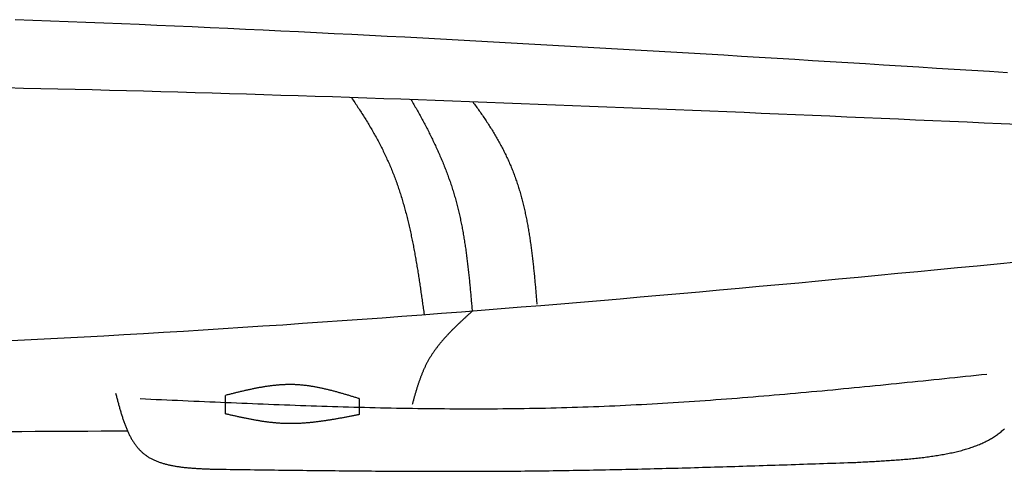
# Model space of a CAD drawing. Extents: x 715 to 7297, y 17 to 5960.
# Tile 75 of 90: x 4337 to 5136, y 3379 to 3745. Entities that reach past the tile are written whole.
import ezdxf

# ---------------------------------------------------------------- set-up
doc = ezdxf.new("R2010")
doc.units = 0
doc.layers.add('CAR', color=10, linetype='CONTINUOUS')

msp = doc.modelspace()

# ---------------------------------------------------------------- linework, layer by layer
at = {"layer": 'CAR'}
for points in [[(4504.184, 3425.604), (4504.184, 3440.583)], [(4612.744, 3437.96), (4612.744, 3425.024)]]:
    msp.add_lwpolyline(points, dxfattribs=at)
for points in [[(5138.2, 3702.29, 0), (5123.83, 3703.2, 0), (5109.47, 3704.1, 0), (5095.1, 3705, 0), (5080.74, 3705.9, 0), (5066.37, 3706.8, 0), (5052.01, 3707.69, 0), (5037.64, 3708.58, 0), (5023.28, 3709.47, 0), (5008.91, 3710.36, 0), (4994.55, 3711.24, 0), (4980.19, 3712.12, 0), (4965.82, 3713, 0), (4951.46, 3713.87, 0), (4937.09, 3714.74, 0), (4922.73, 3715.61, 0), (4908.36, 3716.47, 0), (4894, 3717.33, 0), (4879.63, 3718.18, 0), (4865.27, 3719.03, 0), (4850.9, 3719.87, 0), (4836.53, 3720.71, 0), (4822.17, 3721.54, 0), (4807.8, 3722.37, 0), (4793.44, 3723.19, 0), (4779.07, 3724.01, 0), (4764.71, 3724.82, 0), (4750.34, 3725.62, 0), (4735.98, 3726.42, 0), (4721.61, 3727.21, 0), (4707.24, 3727.99, 0), (4692.88, 3728.77, 0), (4678.51, 3729.54, 0), (4664.14, 3730.3, 0), (4649.78, 3731.06, 0), (4635.41, 3731.8, 0), (4621.04, 3732.54, 0), (4606.68, 3733.27, 0), (4592.31, 3734, 0), (4577.94, 3734.71, 0), (4563.58, 3735.41, 0), (4549.21, 3736.11, 0), (4534.84, 3736.8, 0), (4520.48, 3737.48, 0), (4506.11, 3738.15, 0), (4491.74, 3738.81, 0), (4477.37, 3739.45, 0), (4463, 3740.09, 0), (4448.64, 3740.72, 0), (4434.27, 3741.34, 0), (4419.9, 3741.95, 0), (4405.53, 3742.55, 0), (4391.16, 3743.13, 0), (4376.79, 3743.71, 0), (4362.42, 3744.27, 0), (4348.06, 3744.83, 0), (4333.69, 3745.37, 0)], [(5147.21, 3660.33, 0), (5133.3, 3660.94, 0), (5119.39, 3661.55, 0), (5105.49, 3662.16, 0), (5091.58, 3662.77, 0), (5077.67, 3663.38, 0), (5063.77, 3663.99, 0), (5049.86, 3664.6, 0), (5035.95, 3665.2, 0), (5022.05, 3665.8, 0), (5008.14, 3666.4, 0), (4994.23, 3667, 0), (4980.33, 3667.6, 0), (4966.42, 3668.19, 0), (4952.51, 3668.78, 0), (4938.61, 3669.37, 0), (4924.7, 3669.95, 0), (4910.79, 3670.53, 0), (4896.88, 3671.11, 0), (4882.98, 3671.68, 0), (4869.07, 3672.25, 0), (4855.16, 3672.82, 0), (4841.26, 3673.38, 0), (4827.35, 3673.94, 0), (4813.44, 3674.5, 0), (4799.53, 3675.05, 0), (4785.63, 3675.59, 0), (4771.72, 3676.13, 0), (4757.81, 3676.67, 0), (4743.9, 3677.2, 0), (4730, 3677.72, 0), (4716.09, 3678.24, 0), (4702.18, 3678.76, 0), (4688.27, 3679.27, 0), (4674.37, 3679.77, 0), (4660.46, 3680.27, 0), (4646.55, 3680.76, 0), (4632.64, 3681.24, 0), (4618.73, 3681.72, 0), (4604.82, 3682.19, 0), (4590.92, 3682.65, 0), (4577.01, 3683.11, 0), (4563.1, 3683.56, 0), (4549.19, 3684, 0), (4535.28, 3684.44, 0), (4521.37, 3684.86, 0), (4507.46, 3685.28, 0), (4493.55, 3685.69, 0), (4479.64, 3686.1, 0), (4465.73, 3686.49, 0), (4451.83, 3686.88, 0), (4437.92, 3687.26, 0), (4424.01, 3687.63, 0), (4410.1, 3687.99, 0), (4396.19, 3688.34, 0), (4382.28, 3688.68, 0), (4368.37, 3689.01, 0), (4354.46, 3689.33, 0), (4340.54, 3689.65, 0), (4326.63, 3689.95, 0)], [(4606.41, 3682.13, 0), (4607.08, 3681.15, 0), (4607.75, 3680.17, 0), (4608.42, 3679.19, 0), (4609.08, 3678.21, 0), (4609.74, 3677.22, 0), (4610.4, 3676.23, 0), (4611.05, 3675.25, 0), (4611.7, 3674.26, 0), (4612.35, 3673.27, 0), (4613, 3672.27, 0), (4613.64, 3671.28, 0), (4614.28, 3670.28, 0), (4614.92, 3669.29, 0), (4615.55, 3668.29, 0), (4616.18, 3667.29, 0), (4616.8, 3666.29, 0), (4617.42, 3665.29, 0), (4618.04, 3664.29, 0), (4618.66, 3663.28, 0), (4619.27, 3662.27, 0), (4619.88, 3661.27, 0), (4620.48, 3660.26, 0), (4621.08, 3659.25, 0), (4621.68, 3658.23, 0), (4622.27, 3657.22, 0), (4622.86, 3656.2, 0), (4623.44, 3655.18, 0), (4624.02, 3654.16, 0), (4624.6, 3653.14, 0), (4625.17, 3652.12, 0), (4625.74, 3651.1, 0), (4626.3, 3650.07, 0), (4626.86, 3649.04, 0), (4627.42, 3648.01, 0), (4627.97, 3646.98, 0), (4628.52, 3645.95, 0), (4629.06, 3644.91, 0), (4629.6, 3643.87, 0), (4630.13, 3642.83, 0), (4630.66, 3641.79, 0), (4631.19, 3640.75, 0), (4631.71, 3639.7, 0), (4632.22, 3638.66, 0), (4632.73, 3637.61, 0), (4633.24, 3636.56, 0), (4633.74, 3635.5, 0), (4634.24, 3634.45, 0), (4634.73, 3633.39, 0), (4635.21, 3632.33, 0), (4635.7, 3631.27, 0), (4636.17, 3630.21, 0), (4636.64, 3629.14, 0), (4637.11, 3628.07, 0), (4637.57, 3627, 0), (4638.03, 3625.93, 0), (4638.48, 3624.86, 0), (4638.93, 3623.78, 0), (4639.37, 3622.7, 0), (4639.8, 3621.62, 0), (4640.23, 3620.53, 0), (4640.66, 3619.45, 0), (4641.08, 3618.36, 0), (4641.49, 3617.27, 0), (4641.9, 3616.18, 0), (4642.3, 3615.08, 0), (4642.7, 3613.99, 0), (4643.1, 3612.89, 0), (4643.49, 3611.79, 0), (4643.87, 3610.69, 0), (4644.25, 3609.58, 0), (4644.63, 3608.48, 0), (4645, 3607.37, 0), (4645.36, 3606.26, 0), (4645.72, 3605.14, 0), (4646.08, 3604.03, 0), (4646.43, 3602.91, 0), (4646.78, 3601.8, 0), (4647.12, 3600.68, 0), (4647.46, 3599.55, 0), (4647.8, 3598.43, 0), (4648.13, 3597.31, 0), (4648.45, 3596.18, 0), (4648.77, 3595.05, 0), (4649.09, 3593.92, 0), (4649.41, 3592.79, 0), (4649.72, 3591.66, 0), (4650.02, 3590.52, 0), (4650.33, 3589.39, 0), (4650.63, 3588.25, 0), (4650.92, 3587.11, 0), (4651.21, 3585.97, 0), (4651.5, 3584.83, 0), (4651.78, 3583.68, 0), (4652.06, 3582.54, 0), (4652.34, 3581.39, 0), (4652.62, 3580.24, 0), (4652.89, 3579.09, 0), (4653.15, 3577.94, 0), (4653.42, 3576.79, 0), (4653.68, 3575.64, 0), (4653.94, 3574.49, 0), (4654.19, 3573.33, 0), (4654.44, 3572.17, 0), (4654.69, 3571.02, 0), (4654.94, 3569.86, 0), (4655.18, 3568.7, 0), (4655.42, 3567.54, 0), (4655.65, 3566.38, 0), (4655.89, 3565.21, 0), (4656.12, 3564.05, 0), (4656.35, 3562.88, 0), (4656.58, 3561.72, 0), (4656.8, 3560.55, 0), (4657.02, 3559.38, 0), (4657.24, 3558.22, 0), (4657.46, 3557.05, 0), (4657.67, 3555.88, 0), (4657.88, 3554.71, 0), (4658.09, 3553.53, 0), (4658.3, 3552.36, 0), (4658.51, 3551.19, 0), (4658.71, 3550.02, 0), (4658.91, 3548.84, 0), (4659.11, 3547.67, 0), (4659.31, 3546.49, 0), (4659.51, 3545.31, 0), (4659.7, 3544.14, 0), (4659.89, 3542.96, 0), (4660.08, 3541.78, 0), (4660.27, 3540.6, 0), (4660.46, 3539.42, 0), (4660.65, 3538.25, 0), (4660.83, 3537.07, 0), (4661.01, 3535.89, 0), (4661.2, 3534.71, 0), (4661.38, 3533.53, 0), (4661.56, 3532.34, 0), (4661.73, 3531.16, 0), (4661.91, 3529.98, 0), (4662.09, 3528.8, 0), (4662.26, 3527.62, 0), (4662.44, 3526.44, 0), (4662.61, 3525.25, 0), (4662.78, 3524.07, 0), (4662.95, 3522.89, 0), (4663.12, 3521.71, 0), (4663.29, 3520.52, 0), (4663.46, 3519.34, 0), (4663.63, 3518.16, 0), (4663.8, 3516.97, 0), (4663.96, 3515.79, 0), (4664.13, 3514.61, 0), (4664.3, 3513.43, 0), (4664.46, 3512.25, 0), (4664.63, 3511.06, 0), (4664.79, 3509.88, 0), (4664.96, 3508.7, 0), (4665.13, 3507.52, 0), (4665.29, 3506.34, 0)], [(4654.73, 3680.47, 0), (4655.31, 3679.48, 0), (4655.89, 3678.48, 0), (4656.46, 3677.49, 0), (4657.04, 3676.49, 0), (4657.61, 3675.5, 0), (4658.17, 3674.5, 0), (4658.74, 3673.51, 0), (4659.3, 3672.51, 0), (4659.86, 3671.51, 0), (4660.42, 3670.51, 0), (4660.98, 3669.51, 0), (4661.53, 3668.51, 0), (4662.08, 3667.51, 0), (4662.63, 3666.51, 0), (4663.18, 3665.51, 0), (4663.72, 3664.5, 0), (4664.26, 3663.5, 0), (4664.8, 3662.49, 0), (4665.33, 3661.48, 0), (4665.87, 3660.48, 0), (4666.4, 3659.47, 0), (4666.92, 3658.46, 0), (4667.45, 3657.45, 0), (4667.97, 3656.44, 0), (4668.48, 3655.42, 0), (4669, 3654.41, 0), (4669.51, 3653.4, 0), (4670.02, 3652.38, 0), (4670.52, 3651.37, 0), (4671.03, 3650.35, 0), (4671.52, 3649.33, 0), (4672.02, 3648.31, 0), (4672.51, 3647.29, 0), (4673, 3646.27, 0), (4673.49, 3645.25, 0), (4673.97, 3644.22, 0), (4674.45, 3643.2, 0), (4674.92, 3642.17, 0), (4675.4, 3641.14, 0), (4675.86, 3640.12, 0), (4676.33, 3639.09, 0), (4676.79, 3638.06, 0), (4677.25, 3637.02, 0), (4677.7, 3635.99, 0), (4678.15, 3634.96, 0), (4678.6, 3633.92, 0), (4679.04, 3632.88, 0), (4679.48, 3631.85, 0), (4679.91, 3630.81, 0), (4680.35, 3629.77, 0), (4680.77, 3628.73, 0), (4681.2, 3627.68, 0), (4681.61, 3626.64, 0), (4682.03, 3625.59, 0), (4682.44, 3624.55, 0), (4682.85, 3623.5, 0), (4683.25, 3622.45, 0), (4683.65, 3621.4, 0), (4684.04, 3620.34, 0), (4684.43, 3619.29, 0), (4684.82, 3618.24, 0), (4685.2, 3617.18, 0), (4685.58, 3616.12, 0), (4685.95, 3615.06, 0), (4686.32, 3614, 0), (4686.68, 3612.94, 0), (4687.04, 3611.87, 0), (4687.39, 3610.81, 0), (4687.74, 3609.74, 0), (4688.09, 3608.67, 0), (4688.43, 3607.6, 0), (4688.76, 3606.53, 0), (4689.09, 3605.46, 0), (4689.42, 3604.39, 0), (4689.74, 3603.31, 0), (4690.06, 3602.23, 0), (4690.37, 3601.15, 0), (4690.68, 3600.07, 0), (4690.98, 3598.99, 0), (4691.27, 3597.9, 0), (4691.57, 3596.82, 0), (4691.85, 3595.73, 0), (4692.14, 3594.64, 0), (4692.41, 3593.55, 0), (4692.69, 3592.46, 0), (4692.95, 3591.37, 0), (4693.22, 3590.27, 0), (4693.48, 3589.18, 0), (4693.73, 3588.08, 0), (4693.98, 3586.98, 0), (4694.23, 3585.88, 0), (4694.47, 3584.78, 0), (4694.71, 3583.67, 0), (4694.94, 3582.57, 0), (4695.17, 3581.46, 0), (4695.39, 3580.36, 0), (4695.62, 3579.25, 0), (4695.83, 3578.14, 0), (4696.05, 3577.03, 0), (4696.26, 3575.91, 0), (4696.46, 3574.8, 0), (4696.67, 3573.69, 0), (4696.87, 3572.57, 0), (4697.06, 3571.45, 0), (4697.25, 3570.34, 0), (4697.44, 3569.22, 0), (4697.63, 3568.1, 0), (4697.81, 3566.98, 0), (4697.99, 3565.85, 0), (4698.17, 3564.73, 0), (4698.34, 3563.61, 0), (4698.51, 3562.48, 0), (4698.68, 3561.36, 0), (4698.84, 3560.23, 0), (4699, 3559.1, 0), (4699.16, 3557.97, 0), (4699.32, 3556.84, 0), (4699.47, 3555.71, 0), (4699.62, 3554.58, 0), (4699.77, 3553.45, 0), (4699.92, 3552.31, 0), (4700.06, 3551.18, 0), (4700.2, 3550.05, 0), (4700.34, 3548.91, 0), (4700.48, 3547.78, 0), (4700.61, 3546.64, 0), (4700.75, 3545.5, 0), (4700.88, 3544.36, 0), (4701.01, 3543.22, 0), (4701.13, 3542.09, 0), (4701.26, 3540.95, 0), (4701.38, 3539.81, 0), (4701.5, 3538.66, 0), (4701.62, 3537.52, 0), (4701.74, 3536.38, 0), (4701.86, 3535.24, 0), (4701.98, 3534.1, 0), (4702.09, 3532.95, 0), (4702.2, 3531.81, 0), (4702.31, 3530.67, 0), (4702.43, 3529.52, 0), (4702.53, 3528.38, 0), (4702.64, 3527.23, 0), (4702.75, 3526.08, 0), (4702.86, 3524.94, 0), (4702.96, 3523.79, 0), (4703.07, 3522.65, 0), (4703.17, 3521.5, 0), (4703.27, 3520.35, 0), (4703.38, 3519.21, 0), (4703.48, 3518.06, 0), (4703.58, 3516.91, 0), (4703.68, 3515.76, 0), (4703.78, 3514.62, 0), (4703.88, 3513.47, 0), (4703.98, 3512.32, 0), (4704.08, 3511.17, 0), (4704.18, 3510.02, 0), (4704.28, 3508.88, 0)], [(4704.78, 3678.66, 0), (4705.44, 3677.76, 0), (4706.11, 3676.87, 0), (4706.77, 3675.97, 0), (4707.43, 3675.06, 0), (4708.09, 3674.16, 0), (4708.74, 3673.26, 0), (4709.39, 3672.35, 0), (4710.03, 3671.44, 0), (4710.67, 3670.53, 0), (4711.31, 3669.62, 0), (4711.95, 3668.71, 0), (4712.58, 3667.8, 0), (4713.21, 3666.88, 0), (4713.83, 3665.97, 0), (4714.45, 3665.05, 0), (4715.06, 3664.13, 0), (4715.68, 3663.21, 0), (4716.28, 3662.28, 0), (4716.89, 3661.36, 0), (4717.49, 3660.43, 0), (4718.08, 3659.5, 0), (4718.67, 3658.57, 0), (4719.26, 3657.64, 0), (4719.84, 3656.71, 0), (4720.42, 3655.77, 0), (4721, 3654.83, 0), (4721.57, 3653.9, 0), (4722.13, 3652.95, 0), (4722.69, 3652.01, 0), (4723.25, 3651.07, 0), (4723.8, 3650.12, 0), (4724.35, 3649.17, 0), (4724.89, 3648.22, 0), (4725.43, 3647.27, 0), (4725.96, 3646.31, 0), (4726.49, 3645.35, 0), (4727.01, 3644.39, 0), (4727.53, 3643.43, 0), (4728.04, 3642.47, 0), (4728.55, 3641.5, 0), (4729.05, 3640.54, 0), (4729.55, 3639.57, 0), (4730.04, 3638.59, 0), (4730.52, 3637.62, 0), (4731, 3636.64, 0), (4731.48, 3635.66, 0), (4731.95, 3634.68, 0), (4732.42, 3633.7, 0), (4732.87, 3632.71, 0), (4733.33, 3631.73, 0), (4733.78, 3630.74, 0), (4734.22, 3629.74, 0), (4734.65, 3628.75, 0), (4735.09, 3627.75, 0), (4735.51, 3626.75, 0), (4735.93, 3625.75, 0), (4736.34, 3624.74, 0), (4736.75, 3623.73, 0), (4737.15, 3622.72, 0), (4737.54, 3621.71, 0), (4737.93, 3620.69, 0), (4738.32, 3619.68, 0), (4738.69, 3618.66, 0), (4739.06, 3617.63, 0), (4739.43, 3616.61, 0), (4739.79, 3615.58, 0), (4740.14, 3614.55, 0), (4740.49, 3613.52, 0), (4740.84, 3612.48, 0), (4741.17, 3611.45, 0), (4741.51, 3610.41, 0), (4741.83, 3609.37, 0), (4742.16, 3608.33, 0), (4742.47, 3607.28, 0), (4742.78, 3606.23, 0), (4743.09, 3605.19, 0), (4743.39, 3604.14, 0), (4743.69, 3603.08, 0), (4743.98, 3602.03, 0), (4744.27, 3600.97, 0), (4744.55, 3599.91, 0), (4744.83, 3598.85, 0), (4745.1, 3597.79, 0), (4745.37, 3596.73, 0), (4745.63, 3595.66, 0), (4745.89, 3594.6, 0), (4746.15, 3593.53, 0), (4746.4, 3592.46, 0), (4746.64, 3591.39, 0), (4746.88, 3590.31, 0), (4747.12, 3589.24, 0), (4747.35, 3588.16, 0), (4747.58, 3587.09, 0), (4747.81, 3586.01, 0), (4748.03, 3584.93, 0), (4748.25, 3583.85, 0), (4748.46, 3582.76, 0), (4748.67, 3581.68, 0), (4748.88, 3580.6, 0), (4749.08, 3579.51, 0), (4749.28, 3578.42, 0), (4749.48, 3577.33, 0), (4749.67, 3576.24, 0), (4749.86, 3575.15, 0), (4750.04, 3574.06, 0), (4750.23, 3572.97, 0), (4750.41, 3571.88, 0), (4750.58, 3570.78, 0), (4750.75, 3569.69, 0), (4750.92, 3568.59, 0), (4751.09, 3567.49, 0), (4751.25, 3566.4, 0), (4751.41, 3565.3, 0), (4751.57, 3564.2, 0), (4751.73, 3563.1, 0), (4751.88, 3562, 0), (4752.03, 3560.9, 0), (4752.18, 3559.8, 0), (4752.32, 3558.7, 0), (4752.47, 3557.59, 0), (4752.61, 3556.49, 0), (4752.74, 3555.39, 0), (4752.88, 3554.28, 0), (4753.01, 3553.18, 0), (4753.14, 3552.08, 0), (4753.27, 3550.97, 0), (4753.4, 3549.87, 0), (4753.52, 3548.76, 0), (4753.65, 3547.66, 0), (4753.77, 3546.55, 0), (4753.89, 3545.45, 0), (4754.01, 3544.34, 0), (4754.12, 3543.23, 0), (4754.24, 3542.13, 0), (4754.35, 3541.02, 0), (4754.46, 3539.92, 0), (4754.57, 3538.81, 0), (4754.68, 3537.71, 0), (4754.79, 3536.6, 0), (4754.89, 3535.5, 0), (4755, 3534.39, 0), (4755.1, 3533.29, 0), (4755.2, 3532.18, 0), (4755.3, 3531.08, 0), (4755.4, 3529.98, 0), (4755.5, 3528.87, 0), (4755.6, 3527.77, 0), (4755.7, 3526.67, 0), (4755.8, 3525.57, 0), (4755.89, 3524.46, 0), (4755.99, 3523.36, 0), (4756.09, 3522.26, 0), (4756.18, 3521.16, 0), (4756.28, 3520.07, 0), (4756.37, 3518.97, 0), (4756.46, 3517.87, 0), (4756.56, 3516.77, 0), (4756.65, 3515.68, 0), (4756.74, 3514.58, 0)], [(5145.97, 3548.66, 0), (5129.89, 3547.09, 0), (5113.81, 3545.53, 0), (5097.73, 3543.97, 0), (5081.66, 3542.42, 0), (5065.58, 3540.88, 0), (5049.5, 3539.34, 0), (5033.42, 3537.81, 0), (5017.33, 3536.28, 0), (5001.25, 3534.77, 0), (4985.17, 3533.26, 0), (4969.09, 3531.76, 0), (4953.01, 3530.27, 0), (4936.92, 3528.8, 0), (4920.84, 3527.33, 0), (4904.75, 3525.87, 0), (4888.67, 3524.43, 0), (4872.58, 3523, 0), (4856.5, 3521.58, 0), (4840.41, 3520.17, 0), (4824.32, 3518.78, 0), (4808.23, 3517.4, 0), (4792.14, 3516.04, 0), (4776.05, 3514.69, 0), (4759.96, 3513.36, 0), (4743.87, 3512.04, 0), (4727.77, 3510.74, 0), (4711.68, 3509.46, 0), (4695.58, 3508.2, 0), (4679.49, 3506.95, 0), (4663.39, 3505.72, 0), (4647.29, 3504.51, 0), (4631.19, 3503.33, 0), (4615.09, 3502.16, 0), (4598.99, 3501.01, 0), (4582.88, 3499.88, 0), (4566.78, 3498.78, 0), (4550.67, 3497.69, 0), (4534.57, 3496.62, 0), (4518.46, 3495.58, 0), (4502.35, 3494.55, 0), (4486.24, 3493.54, 0), (4470.13, 3492.55, 0), (4454.02, 3491.58, 0), (4437.91, 3490.62, 0), (4421.79, 3489.69, 0), (4405.68, 3488.77, 0), (4389.56, 3487.88, 0), (4373.44, 3487, 0), (4357.33, 3486.13, 0), (4341.21, 3485.29, 0), (4325.09, 3484.46, 0)], [(4704.28, 3508.88, 0), (4703.85, 3508.48, 0), (4703.41, 3508.08, 0), (4702.98, 3507.68, 0), (4702.54, 3507.28, 0), (4702.1, 3506.88, 0), (4701.67, 3506.48, 0), (4701.23, 3506.08, 0), (4700.8, 3505.68, 0), (4700.36, 3505.28, 0), (4699.93, 3504.88, 0), (4699.49, 3504.48, 0), (4699.06, 3504.08, 0), (4698.62, 3503.68, 0), (4698.19, 3503.28, 0), (4697.76, 3502.88, 0), (4697.33, 3502.48, 0), (4696.9, 3502.08, 0), (4696.46, 3501.68, 0), (4696.03, 3501.27, 0), (4695.6, 3500.87, 0), (4695.18, 3500.47, 0), (4694.75, 3500.06, 0), (4694.32, 3499.66, 0), (4693.89, 3499.26, 0), (4693.47, 3498.85, 0), (4693.04, 3498.44, 0), (4692.62, 3498.04, 0), (4692.2, 3497.63, 0), (4691.78, 3497.22, 0), (4691.36, 3496.81, 0), (4690.94, 3496.41, 0), (4690.52, 3496, 0), (4690.1, 3495.59, 0), (4689.69, 3495.17, 0), (4689.27, 3494.76, 0), (4688.86, 3494.35, 0), (4688.45, 3493.94, 0), (4688.04, 3493.52, 0), (4687.63, 3493.11, 0), (4687.22, 3492.69, 0), (4686.81, 3492.28, 0), (4686.41, 3491.86, 0), (4686.01, 3491.44, 0), (4685.6, 3491.02, 0), (4685.2, 3490.6, 0), (4684.81, 3490.18, 0), (4684.41, 3489.76, 0), (4684.02, 3489.33, 0), (4683.62, 3488.91, 0), (4683.23, 3488.48, 0), (4682.84, 3488.06, 0), (4682.45, 3487.63, 0), (4682.07, 3487.2, 0), (4681.68, 3486.77, 0), (4681.3, 3486.34, 0), (4680.92, 3485.9, 0), (4680.55, 3485.47, 0), (4680.17, 3485.04, 0), (4679.8, 3484.6, 0), (4679.43, 3484.16, 0), (4679.06, 3483.72, 0), (4678.69, 3483.28, 0), (4678.33, 3482.84, 0), (4677.96, 3482.4, 0), (4677.6, 3481.96, 0), (4677.25, 3481.51, 0), (4676.89, 3481.06, 0), (4676.54, 3480.61, 0), (4676.19, 3480.16, 0), (4675.84, 3479.71, 0), (4675.5, 3479.26, 0), (4675.16, 3478.81, 0), (4674.82, 3478.35, 0), (4674.48, 3477.89, 0), (4674.15, 3477.43, 0), (4673.81, 3476.97, 0), (4673.49, 3476.51, 0), (4673.16, 3476.04, 0), (4672.84, 3475.58, 0), (4672.52, 3475.11, 0), (4672.2, 3474.64, 0), (4671.89, 3474.17, 0), (4671.58, 3473.7, 0), (4671.27, 3473.22, 0), (4670.96, 3472.74, 0), (4670.66, 3472.27, 0), (4670.36, 3471.79, 0), (4670.07, 3471.3, 0), (4669.78, 3470.82, 0), (4669.49, 3470.33, 0), (4669.2, 3469.85, 0), (4668.92, 3469.35, 0), (4668.64, 3468.86, 0), (4668.37, 3468.37, 0), (4668.1, 3467.87, 0), (4667.83, 3467.37, 0), (4667.56, 3466.87, 0), (4667.3, 3466.37, 0), (4667.04, 3465.87, 0), (4666.79, 3465.36, 0), (4666.54, 3464.85, 0), (4666.29, 3464.34, 0), (4666.05, 3463.83, 0), (4665.8, 3463.32, 0), (4665.56, 3462.8, 0), (4665.33, 3462.28, 0), (4665.1, 3461.76, 0), (4664.87, 3461.24, 0), (4664.64, 3460.72, 0), (4664.41, 3460.2, 0), (4664.19, 3459.67, 0), (4663.97, 3459.14, 0), (4663.76, 3458.62, 0), (4663.54, 3458.09, 0), (4663.33, 3457.55, 0), (4663.12, 3457.02, 0), (4662.91, 3456.49, 0), (4662.71, 3455.95, 0), (4662.51, 3455.41, 0), (4662.31, 3454.88, 0), (4662.11, 3454.34, 0), (4661.91, 3453.79, 0), (4661.72, 3453.25, 0), (4661.53, 3452.71, 0), (4661.34, 3452.16, 0), (4661.15, 3451.62, 0), (4660.96, 3451.07, 0), (4660.78, 3450.52, 0), (4660.59, 3449.98, 0), (4660.41, 3449.43, 0), (4660.23, 3448.88, 0), (4660.06, 3448.32, 0), (4659.88, 3447.77, 0), (4659.7, 3447.22, 0), (4659.53, 3446.66, 0), (4659.36, 3446.11, 0), (4659.19, 3445.55, 0), (4659.02, 3445, 0), (4658.85, 3444.44, 0), (4658.68, 3443.88, 0), (4658.51, 3443.32, 0), (4658.35, 3442.77, 0), (4658.18, 3442.21, 0), (4658.02, 3441.65, 0), (4657.86, 3441.09, 0), (4657.69, 3440.53, 0), (4657.53, 3439.96, 0), (4657.37, 3439.4, 0), (4657.21, 3438.84, 0), (4657.05, 3438.28, 0), (4656.89, 3437.72, 0), (4656.73, 3437.15, 0), (4656.57, 3436.59, 0), (4656.42, 3436.03, 0), (4656.26, 3435.46, 0), (4656.1, 3434.9, 0), (4655.94, 3434.33, 0), (4655.79, 3433.77, 0), (4655.63, 3433.21, 0)], [(5121.55, 3457.67, 0), (5117.25, 3457.21, 0), (5112.94, 3456.76, 0), (5108.63, 3456.31, 0), (5104.33, 3455.85, 0), (5100.02, 3455.4, 0), (5095.71, 3454.95, 0), (5091.41, 3454.5, 0), (5087.1, 3454.05, 0), (5082.79, 3453.6, 0), (5078.49, 3453.15, 0), (5074.18, 3452.71, 0), (5069.87, 3452.26, 0), (5065.56, 3451.82, 0), (5061.26, 3451.37, 0), (5056.95, 3450.93, 0), (5052.64, 3450.49, 0), (5048.34, 3450.05, 0), (5044.03, 3449.61, 0), (5039.72, 3449.18, 0), (5035.41, 3448.75, 0), (5031.11, 3448.32, 0), (5026.8, 3447.89, 0), (5022.49, 3447.46, 0), (5018.18, 3447.04, 0), (5013.88, 3446.62, 0), (5009.57, 3446.2, 0), (5005.26, 3445.78, 0), (5000.95, 3445.37, 0), (4996.64, 3444.96, 0), (4992.34, 3444.55, 0), (4988.03, 3444.15, 0), (4983.72, 3443.74, 0), (4979.41, 3443.35, 0), (4975.1, 3442.95, 0), (4970.79, 3442.56, 0), (4966.48, 3442.18, 0), (4962.18, 3441.79, 0), (4957.87, 3441.41, 0), (4953.56, 3441.04, 0), (4949.25, 3440.67, 0), (4944.94, 3440.3, 0), (4940.63, 3439.94, 0), (4936.32, 3439.58, 0), (4932.01, 3439.23, 0), (4927.7, 3438.88, 0), (4923.39, 3438.53, 0), (4919.08, 3438.19, 0), (4914.77, 3437.86, 0), (4910.46, 3437.53, 0), (4906.15, 3437.21, 0), (4901.84, 3436.89, 0), (4897.53, 3436.57, 0), (4893.21, 3436.27, 0), (4888.9, 3435.96, 0), (4884.59, 3435.67, 0), (4880.28, 3435.38, 0), (4875.97, 3435.09, 0), (4871.66, 3434.81, 0), (4867.34, 3434.54, 0), (4863.03, 3434.27, 0), (4858.72, 3434.01, 0), (4854.41, 3433.76, 0), (4850.09, 3433.51, 0), (4845.78, 3433.27, 0), (4841.47, 3433.03, 0), (4837.15, 3432.81, 0), (4832.84, 3432.59, 0), (4828.52, 3432.37, 0), (4824.21, 3432.17, 0), (4819.9, 3431.97, 0), (4815.58, 3431.77, 0), (4811.27, 3431.59, 0), (4806.95, 3431.41, 0), (4802.64, 3431.24, 0), (4798.32, 3431.08, 0), (4794, 3430.93, 0), (4789.69, 3430.78, 0), (4785.37, 3430.65, 0), (4781.06, 3430.52, 0), (4776.74, 3430.4, 0), (4772.42, 3430.28, 0), (4768.1, 3430.18, 0), (4763.79, 3430.08, 0), (4759.47, 3429.99, 0), (4755.15, 3429.91, 0), (4750.83, 3429.83, 0), (4746.51, 3429.77, 0), (4742.2, 3429.71, 0), (4737.88, 3429.65, 0), (4733.56, 3429.61, 0), (4729.24, 3429.57, 0), (4724.92, 3429.53, 0), (4720.6, 3429.51, 0), (4716.28, 3429.49, 0), (4711.96, 3429.48, 0), (4707.64, 3429.47, 0), (4703.32, 3429.47, 0), (4699, 3429.48, 0), (4694.68, 3429.49, 0), (4690.36, 3429.51, 0), (4686.03, 3429.54, 0), (4681.71, 3429.57, 0), (4677.39, 3429.6, 0), (4673.07, 3429.65, 0), (4668.75, 3429.69, 0), (4664.43, 3429.75, 0), (4660.1, 3429.81, 0), (4655.78, 3429.87, 0), (4651.46, 3429.94, 0), (4647.14, 3430.01, 0), (4642.81, 3430.09, 0), (4638.49, 3430.17, 0), (4634.17, 3430.26, 0), (4629.84, 3430.36, 0), (4625.52, 3430.45, 0), (4621.2, 3430.56, 0), (4616.87, 3430.66, 0), (4612.55, 3430.77, 0), (4608.23, 3430.89, 0), (4603.9, 3431.01, 0), (4599.58, 3431.13, 0), (4595.25, 3431.26, 0), (4590.93, 3431.39, 0), (4586.6, 3431.52, 0), (4582.28, 3431.66, 0), (4577.96, 3431.8, 0), (4573.63, 3431.94, 0), (4569.31, 3432.09, 0), (4564.98, 3432.24, 0), (4560.66, 3432.39, 0), (4556.33, 3432.55, 0), (4552, 3432.71, 0), (4547.68, 3432.87, 0), (4543.35, 3433.04, 0), (4539.03, 3433.2, 0), (4534.7, 3433.37, 0), (4530.38, 3433.54, 0), (4526.05, 3433.72, 0), (4521.73, 3433.89, 0), (4517.4, 3434.07, 0), (4513.07, 3434.25, 0), (4508.75, 3434.44, 0), (4504.42, 3434.62, 0), (4500.1, 3434.8, 0), (4495.77, 3434.99, 0), (4491.44, 3435.18, 0), (4487.12, 3435.37, 0), (4482.79, 3435.56, 0), (4478.47, 3435.75, 0), (4474.14, 3435.94, 0), (4469.81, 3436.14, 0), (4465.49, 3436.33, 0), (4461.16, 3436.53, 0), (4456.83, 3436.72, 0), (4452.51, 3436.92, 0), (4448.18, 3437.12, 0), (4443.85, 3437.31, 0), (4439.53, 3437.51, 0), (4435.2, 3437.71, 0)], [(4612.74, 3437.96, 0), (4612.07, 3438.17, 0), (4611.39, 3438.38, 0), (4610.71, 3438.58, 0), (4610.03, 3438.79, 0), (4609.36, 3439, 0), (4608.68, 3439.2, 0), (4608, 3439.41, 0), (4607.32, 3439.62, 0), (4606.65, 3439.82, 0), (4605.97, 3440.03, 0), (4605.29, 3440.23, 0), (4604.61, 3440.44, 0), (4603.93, 3440.64, 0), (4603.26, 3440.84, 0), (4602.58, 3441.04, 0), (4601.9, 3441.24, 0), (4601.22, 3441.44, 0), (4600.55, 3441.64, 0), (4599.87, 3441.84, 0), (4599.19, 3442.03, 0), (4598.51, 3442.23, 0), (4597.83, 3442.42, 0), (4597.16, 3442.61, 0), (4596.48, 3442.8, 0), (4595.8, 3442.99, 0), (4595.12, 3443.18, 0), (4594.44, 3443.37, 0), (4593.77, 3443.55, 0), (4593.09, 3443.74, 0), (4592.41, 3443.92, 0), (4591.73, 3444.1, 0), (4591.05, 3444.27, 0), (4590.37, 3444.45, 0), (4589.7, 3444.62, 0), (4589.02, 3444.79, 0), (4588.34, 3444.96, 0), (4587.66, 3445.13, 0), (4586.98, 3445.29, 0), (4586.3, 3445.46, 0), (4585.62, 3445.62, 0), (4584.94, 3445.77, 0), (4584.27, 3445.93, 0), (4583.59, 3446.08, 0), (4582.91, 3446.23, 0), (4582.23, 3446.38, 0), (4581.55, 3446.52, 0), (4580.87, 3446.67, 0), (4580.19, 3446.8, 0), (4579.51, 3446.94, 0), (4578.83, 3447.07, 0), (4578.15, 3447.2, 0), (4577.47, 3447.33, 0), (4576.79, 3447.45, 0), (4576.11, 3447.57, 0), (4575.43, 3447.69, 0), (4574.75, 3447.8, 0), (4574.07, 3447.91, 0), (4573.39, 3448.02, 0), (4572.71, 3448.12, 0), (4572.03, 3448.22, 0), (4571.35, 3448.32, 0), (4570.67, 3448.41, 0), (4569.99, 3448.5, 0), (4569.31, 3448.58, 0), (4568.63, 3448.66, 0), (4567.94, 3448.74, 0), (4567.26, 3448.81, 0), (4566.58, 3448.88, 0), (4565.9, 3448.94, 0), (4565.22, 3449, 0), (4564.54, 3449.06, 0), (4563.86, 3449.11, 0), (4563.17, 3449.16, 0), (4562.49, 3449.2, 0), (4561.81, 3449.24, 0), (4561.13, 3449.27, 0), (4560.44, 3449.3, 0), (4559.76, 3449.32, 0), (4559.08, 3449.34, 0), (4558.4, 3449.36, 0), (4557.71, 3449.37, 0), (4557.03, 3449.37, 0), (4556.35, 3449.37, 0), (4555.66, 3449.37, 0), (4554.98, 3449.36, 0), (4554.3, 3449.35, 0), (4553.61, 3449.33, 0), (4552.93, 3449.31, 0), (4552.25, 3449.28, 0), (4551.56, 3449.25, 0), (4550.88, 3449.22, 0), (4550.19, 3449.18, 0), (4549.51, 3449.14, 0), (4548.82, 3449.1, 0), (4548.14, 3449.05, 0), (4547.46, 3448.99, 0), (4546.77, 3448.94, 0), (4546.09, 3448.88, 0), (4545.4, 3448.81, 0), (4544.72, 3448.74, 0), (4544.03, 3448.67, 0), (4543.35, 3448.6, 0), (4542.66, 3448.52, 0), (4541.97, 3448.44, 0), (4541.29, 3448.35, 0), (4540.6, 3448.26, 0), (4539.92, 3448.17, 0), (4539.23, 3448.08, 0), (4538.55, 3447.98, 0), (4537.86, 3447.88, 0), (4537.17, 3447.78, 0), (4536.49, 3447.67, 0), (4535.8, 3447.57, 0), (4535.12, 3447.45, 0), (4534.43, 3447.34, 0), (4533.74, 3447.22, 0), (4533.06, 3447.1, 0), (4532.37, 3446.98, 0), (4531.68, 3446.86, 0), (4531, 3446.73, 0), (4530.31, 3446.6, 0), (4529.62, 3446.47, 0), (4528.94, 3446.34, 0), (4528.25, 3446.2, 0), (4527.56, 3446.07, 0), (4526.88, 3445.93, 0), (4526.19, 3445.79, 0), (4525.5, 3445.64, 0), (4524.81, 3445.5, 0), (4524.13, 3445.35, 0), (4523.44, 3445.2, 0), (4522.75, 3445.05, 0), (4522.07, 3444.9, 0), (4521.38, 3444.75, 0), (4520.69, 3444.59, 0), (4520, 3444.43, 0), (4519.32, 3444.28, 0), (4518.63, 3444.12, 0), (4517.94, 3443.96, 0), (4517.25, 3443.8, 0), (4516.56, 3443.63, 0), (4515.88, 3443.47, 0), (4515.19, 3443.31, 0), (4514.5, 3443.14, 0), (4513.81, 3442.97, 0), (4513.13, 3442.81, 0), (4512.44, 3442.64, 0), (4511.75, 3442.47, 0), (4511.06, 3442.3, 0), (4510.38, 3442.13, 0), (4509.69, 3441.96, 0), (4509, 3441.79, 0), (4508.31, 3441.62, 0), (4507.62, 3441.45, 0), (4506.94, 3441.27, 0), (4506.25, 3441.1, 0), (4505.56, 3440.93, 0), (4504.87, 3440.76, 0), (4504.18, 3440.58, 0)], [(4415.21, 3442.28, 0), (4415.41, 3441.52, 0), (4415.61, 3440.77, 0), (4415.81, 3440.01, 0), (4416.01, 3439.25, 0), (4416.21, 3438.5, 0), (4416.41, 3437.74, 0), (4416.61, 3436.99, 0), (4416.81, 3436.23, 0), (4417.01, 3435.48, 0), (4417.21, 3434.73, 0), (4417.42, 3433.97, 0), (4417.62, 3433.22, 0), (4417.83, 3432.48, 0), (4418.03, 3431.73, 0), (4418.24, 3430.98, 0), (4418.45, 3430.24, 0), (4418.66, 3429.5, 0), (4418.88, 3428.76, 0), (4419.09, 3428.02, 0), (4419.31, 3427.29, 0), (4419.53, 3426.56, 0), (4419.75, 3425.83, 0), (4419.97, 3425.1, 0), (4420.2, 3424.38, 0), (4420.43, 3423.66, 0), (4420.66, 3422.94, 0), (4420.89, 3422.22, 0), (4421.13, 3421.51, 0), (4421.37, 3420.8, 0), (4421.61, 3420.1, 0), (4421.85, 3419.4, 0), (4422.1, 3418.7, 0), (4422.35, 3418.01, 0), (4422.6, 3417.32, 0), (4422.86, 3416.63, 0), (4423.12, 3415.95, 0), (4423.39, 3415.27, 0), (4423.66, 3414.6, 0), (4423.93, 3413.94, 0), (4424.2, 3413.27, 0), (4424.48, 3412.62, 0), (4424.77, 3411.96, 0), (4425.06, 3411.32, 0), (4425.35, 3410.67, 0), (4425.65, 3410.04, 0), (4425.95, 3409.4, 0), (4426.25, 3408.78, 0), (4426.56, 3408.16, 0), (4426.88, 3407.54, 0), (4427.2, 3406.94, 0), (4427.52, 3406.33, 0), (4427.86, 3405.74, 0), (4428.19, 3405.15, 0), (4428.53, 3404.57, 0), (4428.88, 3403.99, 0), (4429.23, 3403.42, 0), (4429.59, 3402.86, 0), (4429.95, 3402.3, 0), (4430.32, 3401.75, 0), (4430.69, 3401.21, 0), (4431.08, 3400.68, 0), (4431.46, 3400.15, 0), (4431.86, 3399.63, 0), (4432.25, 3399.12, 0), (4432.66, 3398.61, 0), (4433.07, 3398.12, 0), (4433.49, 3397.63, 0), (4433.92, 3397.15, 0), (4434.35, 3396.68, 0), (4434.79, 3396.22, 0), (4435.23, 3395.76, 0), (4435.69, 3395.32, 0), (4436.15, 3394.88, 0), (4436.62, 3394.45, 0), (4437.09, 3394.03, 0), (4437.57, 3393.62, 0), (4438.06, 3393.22, 0), (4438.56, 3392.83, 0), (4439.07, 3392.45, 0), (4439.58, 3392.07, 0), (4440.1, 3391.71, 0), (4440.62, 3391.35, 0), (4441.15, 3391, 0), (4441.69, 3390.66, 0), (4442.24, 3390.33, 0), (4442.79, 3390, 0), (4443.35, 3389.69, 0), (4443.92, 3389.38, 0), (4444.49, 3389.08, 0), (4445.07, 3388.78, 0), (4445.65, 3388.5, 0), (4446.24, 3388.22, 0), (4446.84, 3387.95, 0), (4447.44, 3387.69, 0), (4448.05, 3387.43, 0), (4448.66, 3387.18, 0), (4449.28, 3386.94, 0), (4449.9, 3386.7, 0), (4450.53, 3386.47, 0), (4451.17, 3386.25, 0), (4451.81, 3386.03, 0), (4452.46, 3385.82, 0), (4453.11, 3385.62, 0), (4453.76, 3385.42, 0), (4454.42, 3385.23, 0), (4455.09, 3385.04, 0), (4455.76, 3384.86, 0), (4456.44, 3384.69, 0), (4457.12, 3384.52, 0), (4457.8, 3384.36, 0), (4458.49, 3384.2, 0), (4459.18, 3384.04, 0), (4459.88, 3383.9, 0), (4460.58, 3383.75, 0), (4461.28, 3383.62, 0), (4461.99, 3383.48, 0), (4462.71, 3383.35, 0), (4463.42, 3383.23, 0), (4464.14, 3383.11, 0), (4464.87, 3383, 0), (4465.59, 3382.89, 0), (4466.32, 3382.78, 0), (4467.06, 3382.68, 0), (4467.79, 3382.58, 0), (4468.53, 3382.48, 0), (4469.28, 3382.39, 0), (4470.02, 3382.3, 0), (4470.77, 3382.22, 0), (4471.53, 3382.14, 0), (4472.28, 3382.06, 0), (4473.04, 3381.99, 0), (4473.8, 3381.92, 0), (4474.56, 3381.85, 0), (4475.32, 3381.78, 0), (4476.09, 3381.72, 0), (4476.86, 3381.66, 0), (4477.63, 3381.6, 0), (4478.4, 3381.55, 0), (4479.18, 3381.5, 0), (4479.95, 3381.45, 0), (4480.73, 3381.4, 0), (4481.51, 3381.35, 0), (4482.29, 3381.31, 0), (4483.07, 3381.26, 0), (4483.86, 3381.22, 0), (4484.64, 3381.18, 0), (4485.43, 3381.14, 0), (4486.22, 3381.11, 0), (4487, 3381.07, 0), (4487.79, 3381.04, 0), (4488.58, 3381, 0), (4489.37, 3380.97, 0), (4490.17, 3380.94, 0), (4490.96, 3380.9, 0), (4491.75, 3380.87, 0), (4492.54, 3380.84, 0), (4493.34, 3380.81, 0), (4494.13, 3380.78, 0), (4494.92, 3380.75, 0)], [(4612.74, 3425.02, 0), (4612.06, 3424.89, 0), (4611.37, 3424.75, 0), (4610.69, 3424.62, 0), (4610, 3424.48, 0), (4609.31, 3424.35, 0), (4608.63, 3424.21, 0), (4607.94, 3424.08, 0), (4607.26, 3423.94, 0), (4606.57, 3423.81, 0), (4605.88, 3423.68, 0), (4605.2, 3423.54, 0), (4604.51, 3423.41, 0), (4603.83, 3423.28, 0), (4603.14, 3423.15, 0), (4602.45, 3423.02, 0), (4601.77, 3422.89, 0), (4601.08, 3422.76, 0), (4600.4, 3422.63, 0), (4599.71, 3422.5, 0), (4599.03, 3422.37, 0), (4598.34, 3422.25, 0), (4597.65, 3422.12, 0), (4596.97, 3421.99, 0), (4596.28, 3421.87, 0), (4595.6, 3421.75, 0), (4594.91, 3421.63, 0), (4594.23, 3421.5, 0), (4593.54, 3421.38, 0), (4592.85, 3421.27, 0), (4592.17, 3421.15, 0), (4591.48, 3421.03, 0), (4590.8, 3420.92, 0), (4590.11, 3420.8, 0), (4589.43, 3420.69, 0), (4588.74, 3420.58, 0), (4588.06, 3420.47, 0), (4587.37, 3420.36, 0), (4586.68, 3420.26, 0), (4586, 3420.15, 0), (4585.31, 3420.05, 0), (4584.63, 3419.95, 0), (4583.94, 3419.84, 0), (4583.26, 3419.75, 0), (4582.57, 3419.65, 0), (4581.89, 3419.55, 0), (4581.2, 3419.46, 0), (4580.52, 3419.37, 0), (4579.83, 3419.28, 0), (4579.15, 3419.19, 0), (4578.46, 3419.11, 0), (4577.78, 3419.03, 0), (4577.09, 3418.94, 0), (4576.41, 3418.86, 0), (4575.73, 3418.79, 0), (4575.04, 3418.71, 0), (4574.36, 3418.64, 0), (4573.67, 3418.57, 0), (4572.99, 3418.5, 0), (4572.3, 3418.44, 0), (4571.62, 3418.37, 0), (4570.93, 3418.31, 0), (4570.25, 3418.26, 0), (4569.57, 3418.2, 0), (4568.88, 3418.15, 0), (4568.2, 3418.1, 0), (4567.51, 3418.05, 0), (4566.83, 3418, 0), (4566.15, 3417.96, 0), (4565.46, 3417.92, 0), (4564.78, 3417.88, 0), (4564.1, 3417.85, 0), (4563.41, 3417.82, 0), (4562.73, 3417.79, 0), (4562.04, 3417.77, 0), (4561.36, 3417.74, 0), (4560.68, 3417.72, 0), (4559.99, 3417.71, 0), (4559.31, 3417.7, 0), (4558.63, 3417.69, 0), (4557.95, 3417.68, 0), (4557.26, 3417.68, 0), (4556.58, 3417.68, 0), (4555.9, 3417.68, 0), (4555.21, 3417.69, 0), (4554.53, 3417.7, 0), (4553.85, 3417.71, 0), (4553.17, 3417.73, 0), (4552.48, 3417.75, 0), (4551.8, 3417.77, 0), (4551.12, 3417.8, 0), (4550.44, 3417.83, 0), (4549.76, 3417.87, 0), (4549.07, 3417.91, 0), (4548.39, 3417.95, 0), (4547.71, 3417.99, 0), (4547.03, 3418.04, 0), (4546.35, 3418.1, 0), (4545.67, 3418.15, 0), (4544.98, 3418.21, 0), (4544.3, 3418.27, 0), (4543.62, 3418.34, 0), (4542.94, 3418.4, 0), (4542.26, 3418.47, 0), (4541.58, 3418.55, 0), (4540.9, 3418.63, 0), (4540.22, 3418.71, 0), (4539.53, 3418.79, 0), (4538.85, 3418.87, 0), (4538.17, 3418.96, 0), (4537.49, 3419.05, 0), (4536.81, 3419.14, 0), (4536.13, 3419.24, 0), (4535.45, 3419.34, 0), (4534.77, 3419.44, 0), (4534.09, 3419.54, 0), (4533.41, 3419.65, 0), (4532.73, 3419.75, 0), (4532.05, 3419.86, 0), (4531.37, 3419.97, 0), (4530.69, 3420.09, 0), (4530.01, 3420.2, 0), (4529.33, 3420.32, 0), (4528.65, 3420.44, 0), (4527.97, 3420.56, 0), (4527.29, 3420.69, 0), (4526.61, 3420.81, 0), (4525.93, 3420.94, 0), (4525.25, 3421.07, 0), (4524.57, 3421.2, 0), (4523.89, 3421.33, 0), (4523.21, 3421.46, 0), (4522.53, 3421.6, 0), (4521.85, 3421.73, 0), (4521.17, 3421.87, 0), (4520.49, 3422.01, 0), (4519.81, 3422.15, 0), (4519.13, 3422.29, 0), (4518.45, 3422.44, 0), (4517.77, 3422.58, 0), (4517.09, 3422.72, 0), (4516.41, 3422.87, 0), (4515.73, 3423.02, 0), (4515.05, 3423.16, 0), (4514.37, 3423.31, 0), (4513.69, 3423.46, 0), (4513.02, 3423.61, 0), (4512.34, 3423.76, 0), (4511.66, 3423.91, 0), (4510.98, 3424.07, 0), (4510.3, 3424.22, 0), (4509.62, 3424.37, 0), (4508.94, 3424.52, 0), (4508.26, 3424.68, 0), (4507.58, 3424.83, 0), (4506.9, 3424.99, 0), (4506.22, 3425.14, 0), (4505.54, 3425.29, 0), (4504.86, 3425.45, 0), (4504.18, 3425.6, 0)], [(4328.43, 3411.33, 0), (4339.14, 3411.39, 0), (4349.85, 3411.45, 0), (4360.56, 3411.5, 0), (4371.27, 3411.56, 0), (4381.98, 3411.62, 0), (4392.69, 3411.68, 0), (4403.4, 3411.73, 0), (4414.11, 3411.79, 0), (4424.82, 3411.85, 0)], [(5015.39, 3386.27, 0), (5016.77, 3386.34, 0), (5018.14, 3386.42, 0), (5019.52, 3386.49, 0), (5020.89, 3386.56, 0), (5022.27, 3386.63, 0), (5023.64, 3386.7, 0), (5025.02, 3386.78, 0), (5026.39, 3386.85, 0), (5027.76, 3386.93, 0), (5029.13, 3387, 0), (5030.5, 3387.08, 0), (5031.87, 3387.15, 0), (5033.24, 3387.23, 0), (5034.6, 3387.31, 0), (5035.96, 3387.4, 0), (5037.32, 3387.48, 0), (5038.68, 3387.56, 0), (5040.04, 3387.65, 0), (5041.39, 3387.74, 0), (5042.75, 3387.83, 0), (5044.1, 3387.92, 0), (5045.44, 3388.01, 0), (5046.79, 3388.11, 0), (5048.13, 3388.21, 0), (5049.46, 3388.31, 0), (5050.8, 3388.41, 0), (5052.13, 3388.52, 0), (5053.46, 3388.63, 0), (5054.78, 3388.74, 0), (5056.1, 3388.85, 0), (5057.42, 3388.97, 0), (5058.73, 3389.09, 0), (5060.04, 3389.21, 0), (5061.34, 3389.34, 0), (5062.64, 3389.47, 0), (5063.94, 3389.61, 0), (5065.23, 3389.74, 0), (5066.52, 3389.88, 0), (5067.8, 3390.03, 0), (5069.07, 3390.18, 0), (5070.34, 3390.33, 0), (5071.61, 3390.49, 0), (5072.87, 3390.65, 0), (5074.12, 3390.81, 0), (5075.37, 3390.98, 0), (5076.62, 3391.16, 0), (5077.85, 3391.34, 0), (5079.09, 3391.52, 0), (5080.31, 3391.71, 0), (5081.53, 3391.9, 0), (5082.74, 3392.1, 0), (5083.95, 3392.3, 0), (5085.15, 3392.51, 0), (5086.34, 3392.72, 0), (5087.52, 3392.94, 0), (5088.7, 3393.17, 0), (5089.87, 3393.4, 0), (5091.04, 3393.63, 0), (5092.19, 3393.87, 0), (5093.34, 3394.12, 0), (5094.48, 3394.37, 0), (5095.62, 3394.63, 0), (5096.74, 3394.9, 0), (5097.86, 3395.17, 0), (5098.97, 3395.45, 0), (5100.07, 3395.73, 0), (5101.16, 3396.02, 0), (5102.24, 3396.32, 0), (5103.32, 3396.63, 0), (5104.38, 3396.94, 0), (5105.44, 3397.26, 0), (5106.49, 3397.58, 0), (5107.53, 3397.91, 0), (5108.56, 3398.25, 0), (5109.58, 3398.6, 0), (5110.59, 3398.96, 0), (5111.59, 3399.32, 0), (5112.58, 3399.69, 0), (5113.56, 3400.07, 0), (5114.53, 3400.45, 0), (5115.49, 3400.85, 0), (5116.44, 3401.25, 0), (5117.37, 3401.66, 0), (5118.3, 3402.07, 0), (5119.22, 3402.5, 0), (5120.13, 3402.94, 0), (5121.02, 3403.38, 0), (5121.91, 3403.83, 0), (5122.78, 3404.29, 0), (5123.64, 3404.76, 0), (5124.49, 3405.24, 0), (5125.33, 3405.73, 0), (5126.15, 3406.23, 0), (5126.97, 3406.73, 0), (5127.77, 3407.25, 0), (5128.56, 3407.77, 0), (5129.34, 3408.31, 0), (5130.1, 3408.85, 0), (5130.86, 3409.4, 0), (5131.6, 3409.97, 0), (5132.32, 3410.54, 0), (5133.04, 3411.13, 0), (5133.74, 3411.72, 0), (5134.43, 3412.32, 0), (5135.1, 3412.94, 0), (5135.76, 3413.56, 0)], [(4494.92, 3380.75, 0), (4498.2, 3380.71, 0), (4501.47, 3380.66, 0), (4504.75, 3380.62, 0), (4508.02, 3380.57, 0), (4511.29, 3380.53, 0), (4514.57, 3380.48, 0), (4517.84, 3380.44, 0), (4521.12, 3380.4, 0), (4524.39, 3380.35, 0), (4527.66, 3380.31, 0), (4530.94, 3380.27, 0), (4534.21, 3380.22, 0), (4537.49, 3380.18, 0), (4540.76, 3380.14, 0), (4544.04, 3380.1, 0), (4547.31, 3380.05, 0), (4550.58, 3380.01, 0), (4553.86, 3379.97, 0), (4557.13, 3379.93, 0), (4560.41, 3379.89, 0), (4563.68, 3379.85, 0), (4566.95, 3379.81, 0), (4570.23, 3379.77, 0), (4573.5, 3379.74, 0), (4576.78, 3379.7, 0), (4580.05, 3379.66, 0), (4583.32, 3379.63, 0), (4586.6, 3379.59, 0), (4589.87, 3379.56, 0), (4593.15, 3379.53, 0), (4596.42, 3379.49, 0), (4599.69, 3379.46, 0), (4602.97, 3379.43, 0), (4606.24, 3379.4, 0), (4609.52, 3379.37, 0), (4612.79, 3379.34, 0), (4616.06, 3379.31, 0), (4619.34, 3379.29, 0), (4622.61, 3379.26, 0), (4625.89, 3379.24, 0), (4629.16, 3379.21, 0), (4632.43, 3379.19, 0), (4635.71, 3379.17, 0), (4638.98, 3379.15, 0), (4642.26, 3379.13, 0), (4645.53, 3379.11, 0), (4648.8, 3379.1, 0), (4652.08, 3379.08, 0), (4655.35, 3379.07, 0), (4658.63, 3379.05, 0), (4661.9, 3379.04, 0), (4665.17, 3379.03, 0), (4668.45, 3379.02, 0), (4671.72, 3379.02, 0), (4674.99, 3379.01, 0), (4678.27, 3379, 0), (4681.54, 3379, 0), (4684.82, 3379, 0), (4688.09, 3379, 0), (4691.36, 3379, 0), (4694.64, 3379, 0), (4697.91, 3379.01, 0), (4701.18, 3379.01, 0), (4704.46, 3379.02, 0), (4707.73, 3379.03, 0), (4711.01, 3379.04, 0), (4714.28, 3379.05, 0), (4717.55, 3379.07, 0), (4720.83, 3379.08, 0), (4724.1, 3379.1, 0), (4727.37, 3379.12, 0), (4730.65, 3379.14, 0), (4733.92, 3379.17, 0), (4737.19, 3379.19, 0), (4740.47, 3379.22, 0), (4743.74, 3379.25, 0), (4747.01, 3379.28, 0), (4750.29, 3379.31, 0), (4753.56, 3379.35, 0), (4756.83, 3379.39, 0), (4760.11, 3379.42, 0), (4763.38, 3379.47, 0), (4766.65, 3379.51, 0), (4769.93, 3379.55, 0), (4773.2, 3379.6, 0), (4776.47, 3379.65, 0), (4779.75, 3379.7, 0), (4783.02, 3379.75, 0), (4786.29, 3379.8, 0), (4789.57, 3379.85, 0), (4792.84, 3379.91, 0), (4796.11, 3379.97, 0), (4799.39, 3380.03, 0), (4802.66, 3380.09, 0), (4805.93, 3380.15, 0), (4809.21, 3380.22, 0), (4812.48, 3380.28, 0), (4815.75, 3380.35, 0), (4819.02, 3380.42, 0), (4822.3, 3380.49, 0), (4825.57, 3380.56, 0), (4828.84, 3380.63, 0), (4832.12, 3380.71, 0), (4835.39, 3380.78, 0), (4838.66, 3380.86, 0), (4841.94, 3380.94, 0), (4845.21, 3381.01, 0), (4848.48, 3381.09, 0), (4851.75, 3381.18, 0), (4855.03, 3381.26, 0), (4858.3, 3381.34, 0), (4861.57, 3381.43, 0), (4864.85, 3381.51, 0), (4868.12, 3381.6, 0), (4871.39, 3381.69, 0), (4874.66, 3381.78, 0), (4877.94, 3381.87, 0), (4881.21, 3381.96, 0), (4884.48, 3382.05, 0), (4887.76, 3382.15, 0), (4891.03, 3382.24, 0), (4894.3, 3382.34, 0), (4897.57, 3382.43, 0), (4900.85, 3382.53, 0), (4904.12, 3382.63, 0), (4907.39, 3382.73, 0), (4910.67, 3382.83, 0), (4913.94, 3382.93, 0), (4917.21, 3383.03, 0), (4920.48, 3383.13, 0), (4923.76, 3383.23, 0), (4927.03, 3383.33, 0), (4930.3, 3383.44, 0), (4933.57, 3383.54, 0), (4936.85, 3383.64, 0), (4940.12, 3383.75, 0), (4943.39, 3383.86, 0), (4946.67, 3383.96, 0), (4949.94, 3384.07, 0), (4953.21, 3384.18, 0), (4956.48, 3384.28, 0), (4959.76, 3384.39, 0), (4963.03, 3384.5, 0), (4966.3, 3384.61, 0), (4969.57, 3384.72, 0), (4972.85, 3384.83, 0), (4976.12, 3384.94, 0), (4979.39, 3385.05, 0), (4982.66, 3385.16, 0), (4985.94, 3385.27, 0), (4989.21, 3385.38, 0), (4992.48, 3385.49, 0), (4995.75, 3385.6, 0), (4999.03, 3385.72, 0), (5002.3, 3385.83, 0), (5005.57, 3385.94, 0), (5008.85, 3386.05, 0), (5012.12, 3386.16, 0), (5015.39, 3386.27, 0)]]:
    msp.add_polyline3d(points, dxfattribs=at)

doc.saveas('drawing.dxf')
